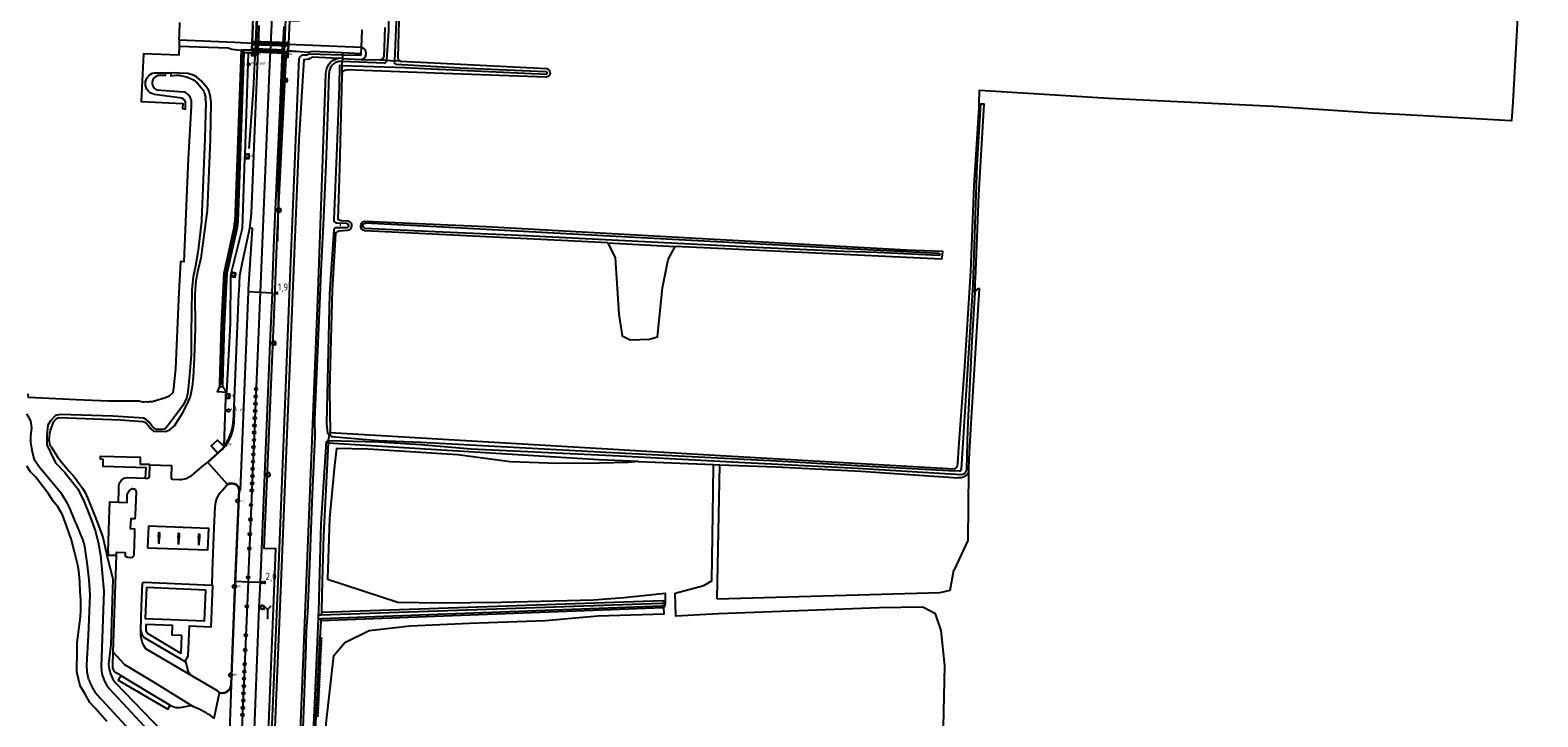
# Model space of a CAD drawing. Extents: x 165936 to 168762, y 445225 to 450407.
# Tile 58 of 69: x 168169 to 168689, y 449088 to 449325. Entities that reach past the tile are written whole.
import ezdxf

# ---------------------------------------------------------------- set-up
doc = ezdxf.new("R2010")
doc.units = 0
doc.header["$LTSCALE"] = 4
doc.linetypes.add('STIPPELFIJN', pattern=[0.375, 0.25, -0.125])
doc.layers.get('0').update_dxf_attribs({"linetype": 'CONTINUOUS'})
for name, color, linetype in [('G_BTD', 3, 'CONTINUOUS'), ('G_OTD', 32, 'CONTINUOUS'), ('G_OVK', 1, 'ByLayer'), ('G_OVKP1', 2, 'ByLayer'), ('G_OWG', 6, 'CONTINUOUS'), ('G_OWT', 6, 'CONTINUOUS'), ('G_PND', 1, 'CONTINUOUS'), ('G_WGD', 7, 'CONTINUOUS'), ('G_WGDM1', 11, 'ByLayer'), ('G_WGI', 1, 'CONTINUOUS'), ('G_WTD', 5, 'CONTINUOUS'), ('LKWDUP', 5, 'CONTINUOUS'), ('LSHD', 3, 'CONTINUOUS'), ('LWGI', 7, 'CONTINUOUS'), ('PPALHM', 10, 'CONTINUOUS'), ('PVGO', 102, 'CONTINUOUS')]:
    doc.layers.add(name, color=color, linetype=linetype)
for name, color, linetype, lineweight in [('G_OWGM1_A1', 11, 'CONTINUOUS', 70), ('G_SHD', 10, 'ByLayer', 25), ('G_WGDM1_A1', 11, 'CONTINUOUS', 70)]:
    doc.layers.add(name, color=color, linetype=linetype, lineweight=lineweight)
for name, color, linetype, true_color in [('PBRD', 7, 'CONTINUOUS', 0xbd2877), ('PPAL', 7, 'CONTINUOUS', 0xbd2877), ('PPUT', 7, 'CONTINUOUS', 0xbd2877)]:
    doc.layers.add(name, color=color, linetype=linetype, true_color=true_color)
doc.styles.add('ISO', font='ISO')

# ---------------------------------------------------------------- blocks, each defined once
blk = doc.blocks.new('lichtmast')
at = {"color": 0}
for p, q in [((-0.6, 0), (-1, 0)), ((-0.71, 0.71), (-0.42, 0.42)), ((0, 0.6), (0, 1)), ((0.42, 0.42), (0.71, 0.71)), ((0.6, 0), (1, 0)), ((-0.42, -0.42), (-0.71, -0.71)), ((0, -0.6), (0, -1)), ((0.42, -0.42), (0.71, -0.71))]:
    blk.add_line(p, q, dxfattribs=at)
blk.add_circle((0, 0), 0.6, dxfattribs=at)
blk = doc.blocks.new('klok')
at = {"color": 0}
blk.add_circle((0, 0), 0.45, dxfattribs=at)
at = {"style": 'ISO'}
blk.add_attdef('KLOK', (0.7, 0), '', height=0.9, dxfattribs=at)
blk = doc.blocks.new('kolk')
at = {"color": 0}
blk.add_circle((0, 0), 0.6, dxfattribs=at)
at = {"color": 0, "linetype": 'Continuous', "style": 'ISO'}
blk.add_attdef('KOLK', (-0.04, -0.26), '', height=0.8, dxfattribs=at)
blk = doc.blocks.new('verkeersteller')
at = {"color": 0}
blk.add_circle((0, 0), 0.45, dxfattribs=at)
blk = doc.blocks.new('boom')
at = {"color": 0}
for radius in [0.315, 0.225, 0.135]:
    blk.add_circle((0, 0), radius, dxfattribs=at)
blk = doc.blocks.new('wegwijzer')
at = {"color": 0}
for q in [(-0.42, 1.42), (0.42, 1.42), (0, 0)]:
    blk.add_line((0, 1), q, dxfattribs=at)
blk = doc.blocks.new('verkeersbord-pl')
at = {"linetype": 'Continuous'}
blk.add_circle((0, 0), 0.03, dxfattribs=at)
blk = doc.blocks.new('kilometerpaal')
at = {"color": 0}
for p, q in [((-0.44, 0.44), (0.44, -0.44)), ((-0.44, -0.44), (-0.44, 0.44)), ((0.44, 0.44), (-0.44, -0.44)), ((0.44, -0.44), (0.44, 0.44))]:
    blk.add_line(p, q, dxfattribs=at)
at = {"color": 0, "style": 'ISO'}
blk.add_attdef('KILOMETERPAAL', (0.59, 0.87), '', height=2.5, dxfattribs=at)

msp = doc.modelspace()

# ---------------------------------------------------------------- linework, layer by layer
at = {"layer": 'G_BTD', "linetype": 'Continuous', "transparency": 33554687}
for points in [[(168496.433, 449299.049), (168496.594, 449303.83), (168541.183, 449301.058), (168597.943, 449298.345), (168632.276, 449296.031), (168641.412, 449295.521), (168679.943, 449293.37), (168680.245, 449293.353), (168680.256, 449293.519), (168680.337, 449294.802), (168680.634, 449299.731), (168683.337, 449347.607), (168685.775, 449394.392), (168686.019, 449398.992), (168686.603, 449407.758), (168686.686, 449411.495), (168689.179, 449457.113), (168493.038, 449466.868), (168490.927, 449441.31), (168489.38, 449422.447), (168488.034, 449422.583)], [(168220.466, 449318.993), (168220.402, 449315.875), (168208.155, 449316.407), (168207.399, 449299.947), (168221.758, 449299.29), (168221.676, 449297.488), (168222.689, 449297.331), (168222.683, 449299.177)], [(168241.83, 449317.657), (168239.736, 449258.502)], [(168283.268, 449316.337), (168282.9, 449315.773), (168276.815, 449315.953)], [(168211.975, 449309.877), (168215.712, 449309.872)], [(168221.366, 449301.036), (168212.008, 449302.352)], [(168234.518, 449201.648), (168234.489, 449202.617), (168235.054, 449222.632), (168235.992, 449240.695), (168239.501, 449256.464), (168239.736, 449258.502)], [(168368.359, 449251.147), (168370.925, 449246.015), (168372.195, 449226.541), (168373.254, 449219.133), (168376.111, 449217.757), (168382.673, 449217.969), (168385.53, 449218.71), (168387.224, 449235.643), (168389.129, 449245.38), (168391.589, 449249.949)], [(168208.917, 449169.926), (168209.038, 449173.555), (168194.258, 449174.039), (168194.297, 449176.463), (168193.296, 449176.5), (168193.314, 449177.597), (168207.06, 449177.278), (168206.989, 449174.865), (168210.126, 449174.855), (168210.118, 449174.582), (168210.217, 449174.579)], [(168378.934, 449175.775), (168375.198, 449175.328), (168365.434, 449175.169), (168351.068, 449175.01), (168334.716, 449175.645), (168316.619, 449178.027), (168285.583, 449179.932), (168274.788, 449180.249), (168274.074, 449174.375), (168272.327, 449156.199), (168271.613, 449135.164), (168295.922, 449127.167), (168310.487, 449126.969), (168331.561, 449127.167), (168363.43, 449127.961), (168373.987, 449128.755), (168388.076, 449130.263), (168388.168, 449126.506)], [(168482.707, 449078.105), (168483.99, 449078.92), (168484.581, 449105.182), (168483.3, 449117.43), (168481.395, 449123.145), (168477.056, 449125.474), (168461.922, 449125.262), (168406.571, 449123.145), (168391.86, 449122.405), (168391.542, 449130.342), (168401.491, 449132.988), (168404.242, 449134.575), (168404.666, 449165.373), (168404.763, 449174.721)], [(168198.82, 449143.252), (168196.052, 449143.34), (168196.112, 449144.567), (168195.948, 449144.574), (168196.344, 449155.714), (168196.512, 449161.772), (168199.515, 449161.723)], [(168269.851, 449052.859), (168271.135, 449085.356), (168273.833, 449108.851), (168277.643, 449113.296), (168286.057, 449117.424), (168300.186, 449119.011), (168320.665, 449119.964), (168346.858, 449120.916), (168364.956, 449122.504), (168387.816, 449123.139), (168387.728, 449125.396)]]:
    msp.add_lwpolyline(points, dxfattribs=at)
for points in [[(168284.515, 449317.827, 0.169569), (168283.324, 449318.541)], [(168285.003, 449316.527, 0.1690828), (168284.515, 449317.827)], [(168283.218, 449314.398, 0.1825624), (168284.511, 449315.126)], [(168284.511, 449315.126, 0.1825255), (168285.003, 449316.527)], [(168212.008, 449302.352, -0.8362825), (168211.975, 449309.877)], [(168222.683, 449299.177, 0.3924934), (168221.366, 449301.036)]]:
    msp.add_lwpolyline(points, format="xyb", dxfattribs=at)
at = {"layer": 'G_OTD', "linetype": 'Continuous', "transparency": 33554687}
for points in [[(168210.217, 449174.579), (168210.09, 449170.3)], [(168210.217, 449174.579), (168217.874, 449174.362), (168217.668, 449170.063)], [(168224.917, 449171.07), (168229.035, 449174.5), (168229.836, 449175.07), (168230.265, 449175.46)], [(168406.052, 449128.386), (168406.947, 449174.632)], [(168487.988, 449138.387), (168492.602, 449148.447), (168492.887, 449172.2)], [(168199.515, 449161.723), (168199.616, 449165.898), (168199.636, 449167.272)], [(168202.603, 449170.199), (168208.917, 449169.926)], [(168203.277, 449165.56), (168203.88, 449166.185)], [(168208.917, 449169.926), (168209.586, 449169.897)], [(168218.121, 449169.577), (168220.619, 449169.54)], [(168235.447, 449165.878), (168236.099, 449166.7), (168236.766, 449167.432)], [(168199.515, 449161.723), (168202.499, 449161.58), (168202.586, 449164.167)], [(168205.592, 449165.287), (168205.302, 449157.283), (168205.233, 449155.916), (168203.754, 449155.979), (168203.624, 449152.588), (168205.117, 449152.52), (168205.072, 449150.919), (168204.804, 449143.514)], [(168231.811, 449133.044), (168232.011, 449138.041), (168232.366, 449146.937), (168232.597, 449152.736), (168232.892, 449160.11)], [(168213.381, 449149.671), (168213.433, 449151.184), (168213.733, 449151.173), (168213.68, 449149.66)], [(168220.154, 449149.436), (168220.207, 449150.949), (168220.506, 449150.938), (168220.454, 449149.425)], [(168227.184, 449149.192), (168227.237, 449150.705), (168227.537, 449150.695), (168227.484, 449149.181)], [(168213.37, 449149.371), (168213.309, 449147.616), (168213.609, 449147.605), (168213.668, 449149.36)], [(168220.144, 449149.136), (168220.083, 449147.381), (168220.383, 449147.37), (168220.444, 449149.125)], [(168227.174, 449148.892), (168227.113, 449147.137), (168227.413, 449147.127), (168227.474, 449148.881)], [(168197.673, 449109.907), (168198.82, 449143.252)], [(168198.82, 449143.252), (168198.861, 449144.461), (168201.875, 449144.344), (168201.866, 449143.664)], [(168203.788, 449142.515), (168202.792, 449142.601)], [(168406.052, 449128.386), (168483.007, 449130.576), (168486.432, 449131.297), (168487.712, 449138.277), (168487.988, 449138.387)], [(168207.24, 449117.578), (168207.53, 449125.732), (168207.853, 449133.63)], [(168208.36, 449134.146), (168231.811, 449133.044)], [(168231.811, 449133.044), (168232.015, 449133.036), (168231.447, 449118.576), (168223.871, 449118.861), (168223.515, 449108.566), (168222.431, 449106.732)], [(168221.368, 449115.649), (168218.101, 449115.854), (168218.231, 449119.109), (168209.031, 449119.471), (168208.928, 449117.282), (168209.417, 449116.511), (168210.764, 449115.654), (168220.584, 449109.855), (168221.134, 449109.61), (168221.368, 449115.649)], [(168222.431, 449106.732), (168208.549, 449114.939)], [(168197.571, 449105.383), (168197.673, 449109.907)], [(168197.673, 449109.907), (168201.642, 449105.674), (168211.972, 449099.456), (168225.35, 449091.176)], [(168224.853, 449101.825), (168208.966, 449111.115)], [(168222.431, 449106.732), (168222.68, 449106.585), (168223.464, 449103.632)], [(168200.333, 449101.867), (168198.771, 449102.803)], [(168200.333, 449101.867), (168199.419, 449100.341), (168216.527, 449090.238), (168217.344, 449091.624)], [(168200.333, 449101.867), (168210.254, 449095.924), (168217.344, 449091.624)], [(168234.44, 449096.086), (168233.653, 449096.564), (168224.853, 449101.825)], [(168223.792, 449091.364), (168221.81, 449090.941)], [(168229.785, 449089.008), (168227.136, 449090.387), (168226.229, 449090.753), (168225.35, 449091.176)]]:
    msp.add_lwpolyline(points, dxfattribs=at)
for points in [[(168220.619, 449169.54, 0.1856625), (168224.917, 449171.07)], [(168199.636, 449167.272, -0.3847965), (168202.603, 449170.199)], [(168203.88, 449166.185, -0.601571), (168205.592, 449165.287)], [(168210.09, 449170.3, -0.3497111), (168209.586, 449169.897)], [(168217.668, 449170.063, 0.2076732), (168218.121, 449169.577)], [(168232.892, 449160.11, -0.1856532), (168235.447, 449165.878)], [(168236.766, 449167.432, 0.0437403), (168237.087, 449167.751)], [(168202.586, 449164.167, -0.191831), (168203.277, 449165.56)], [(168202.792, 449142.601, -0.4348719), (168201.866, 449143.664)], [(168204.804, 449143.514, -0.4481364), (168203.788, 449142.515)], [(168207.853, 449133.63, -0.0432789), (168207.898, 449133.746)], [(168207.898, 449133.746, -0.2041217), (168208.36, 449134.146)], [(168207.712, 449113.563, -0.0896834), (168207.24, 449117.578)], [(168207.24, 449117.578, 0.2072267), (168208.549, 449114.939)], [(168208.966, 449111.115, -0.0777257), (168207.712, 449113.563)], [(168198.771, 449102.803, -0.2628872), (168197.571, 449105.383)], [(168224.853, 449101.825, -0.1845589), (168223.464, 449103.632)], [(168221.81, 449090.941, -0.2174038), (168217.344, 449091.624)], [(168225.35, 449091.176, 0.1438482), (168223.792, 449091.364)], [(168232.49, 449087.013, 0.0960501), (168229.785, 449089.008)]]:
    msp.add_lwpolyline(points, format="xyb", dxfattribs=at)
at = {"layer": 'G_OVK', "transparency": 33554687}
for points in [[(168213.381, 449149.671), (168213.37, 449149.371)], [(168213.37, 449149.371), (168213.668, 449149.36)], [(168213.381, 449149.671), (168213.68, 449149.66)], [(168213.668, 449149.36), (168213.68, 449149.66)], [(168220.154, 449149.436), (168220.144, 449149.136)], [(168220.144, 449149.136), (168220.444, 449149.125)], [(168220.154, 449149.436), (168220.454, 449149.425)], [(168220.444, 449149.125), (168220.454, 449149.425)], [(168227.184, 449149.192), (168227.174, 449148.892)], [(168227.174, 449148.892), (168227.474, 449148.881)], [(168227.184, 449149.192), (168227.484, 449149.181)], [(168227.474, 449148.881), (168227.484, 449149.181)]]:
    msp.add_lwpolyline(points, dxfattribs=at)
at = {"layer": 'G_OVKP1', "transparency": 33554687}
msp.add_lwpolyline([(168209.593, 449145.93), (168230.403, 449145.207), (168230.742, 449152.641), (168209.851, 449153.365), (168209.593, 449145.93)], dxfattribs=at)
at = {"layer": 'G_OWG', "linetype": 'Continuous', "transparency": 33554687}
for points in [[(168247.43, 449328.613), (168247.324, 449326.14), (168247.063, 449320.041), (168246.958, 449317.597)], [(168257.158, 449328.236), (168257.043, 449325.743), (168256.76, 449319.648), (168256.646, 449317.17)], [(168220.53, 449321.149), (168220.505, 449320.314), (168220.466, 449318.993)], [(168220.466, 449318.993), (168237.375, 449318.432), (168238.654, 449318.034), (168241.83, 449317.657)], [(168244.369, 449316.632), (168242.824, 449316.666), (168240.677, 449258.477)], [(168245.511, 449317.589), (168242.592, 449317.708), (168241.83, 449317.657)], [(168243.194, 449281.76), (168244.369, 449316.632)], [(168246.323, 449317.614), (168246.241, 449315.707), (168245.507, 449315.658), (168245.522, 449316.576), (168244.369, 449316.632)], [(168245.628, 449320.103), (168245.511, 449317.589)], [(168246.958, 449317.597), (168246.323, 449317.614)], [(168256.646, 449317.17), (168256.831, 449317.159), (168257.515, 449317.12)], [(168257.515, 449317.12), (168257.422, 449315.126)], [(168258.083, 449317.088), (168258.018, 449315.107), (168257.422, 449315.126)], [(168258.083, 449317.088), (168258.094, 449317.431)], [(168258.094, 449317.431), (168258.183, 449319.583)], [(168276.833, 449316.674), (168266.332, 449317.224), (168265.028, 449316.854), (168258.094, 449317.431)], [(168276.833, 449316.674), (168276.815, 449315.953)], [(168283.268, 449316.337), (168276.833, 449316.674)], [(168283.268, 449316.337), (168283.324, 449318.541)], [(168248.454, 449002.969), (168248.748, 449013.891), (168249.738, 449042.709), (168253.118, 449128.034), (168253.846, 449145.546), (168249.85, 449145.717), (168253.322, 449229.141), (168254.32, 449253.08), (168257.422, 449315.126)], [(168256.85, 449005.19), (168256.958, 449017.835), (168257.081, 449028.948), (168250.331, 449029.972), (168250.384, 449036.034), (168251.199, 449052.367), (168254.601, 449133.931), (168258.593, 449233.487), (168261.922, 449314.827)], [(168259.164, 449001.396), (168258.783, 449002.796), (168258.251, 449004.414), (168258.068, 449006.425), (168258.172, 449015.577), (168257.755, 449030.747), (168253.52, 449032.516), (168251.482, 449032.854), (168252.249, 449050.822), (168255.713, 449133.886), (168259.705, 449233.442), (168261.88, 449286.577), (168263.643, 449314.436), (168265.175, 449314.639), (168266.529, 449315.334), (168275.287, 449314.843)], [(168276.815, 449315.953), (168265.172, 449316.296), (168264.495, 449315.908), (168262.958, 449315.861)], [(168276.815, 449315.953), (168276.785, 449314.759)], [(168238.578, 449241.021), (168242.286, 449256.276), (168243.173, 449280.311)], [(168243.173, 449280.311), (168244.623, 449280.289), (168244.644, 449281.739), (168243.194, 449281.76)], [(168243.173, 449280.311), (168243.194, 449281.76)], [(168240.677, 449258.477), (168240.445, 449256.419), (168236.939, 449240.582), (168236.02, 449222.648), (168235.461, 449202.602), (168235.43, 449201.598)], [(168236.902, 449199.516), (168238.15, 449223.346), (168238.312, 449239.596)], [(168238.312, 449239.596), (168239.737, 449239.33), (168240.003, 449240.755), (168238.578, 449241.021)], [(168238.312, 449239.596), (168238.578, 449241.021)], [(168236.902, 449199.516), (168233.672, 449199.75), (168234.518, 449201.648)], [(168234.518, 449201.648), (168235.43, 449201.598)], [(168236.902, 449199.516), (168235.43, 449201.598)], [(168235.971, 449181.194), (168236.545, 449197.573)], [(168236.545, 449197.573), (168237.995, 449197.561), (168238.007, 449199.011), (168236.557, 449199.023)], [(168236.545, 449197.573), (168236.557, 449199.023)], [(168236.557, 449199.023), (168236.902, 449199.516)], [(168235.957, 449180.786), (168235.971, 449181.194)]]:
    msp.add_lwpolyline(points, dxfattribs=at)
msp.add_lwpolyline([(168261.922, 449314.827, -0.2879225), (168262.958, 449315.861)], format="xyb", dxfattribs=at)
at = {"layer": 'G_OWGM1_A1', "linetype": 'Continuous', "lineweight": 70, "transparency": 33554687}
for points in [[(168245.511, 449317.589), (168246.323, 449317.614)], [(168246.958, 449317.597), (168256.646, 449317.17)], [(168257.515, 449317.12), (168258.083, 449317.088)]]:
    msp.add_lwpolyline(points, dxfattribs=at)
at = {"layer": 'G_OWT', "linetype": 'Continuous', "transparency": 33554687}
for points in [[(168296.306, 449327.732), (168295.914, 449315.143)], [(168291.429, 449325.507), (168291.034, 449315.234)], [(168276.785, 449314.759), (168275.287, 449314.843)], [(168276.657, 449309.663), (168276.723, 449312.29)], [(168276.785, 449314.759), (168276.759, 449313.716)], [(168276.785, 449314.759), (168283.218, 449314.398)], [(168283.218, 449314.398), (168289.855, 449314.352)], [(168289.855, 449314.352), (168292.161, 449314.18)], [(168296.8, 449313.834), (168294.732, 449313.988)], [(168296.8, 449313.834), (168347.3, 449311.29)], [(168229.936, 449304.922), (168228.027, 449307.115), (168226.399, 449308.465), (168225.289, 449309.038), (168223.505, 449309.539), (168217.594, 449309.77)], [(168259.164, 449001.396), (168259.664, 449003.19), (168259.775, 449019.857), (168268.449, 449234.519), (168271.091, 449309.492)], [(168276.657, 449309.663), (168276.634, 449308.732), (168275.838, 449276.972), (168275.214, 449259.383), (168276.344, 449258.885), (168278.756, 449258.794)], [(168347.031, 449308.283), (168311.609, 449309.579), (168278.171, 449310.861)], [(168176.41, 449187.479), (168177.216, 449189.574), (168178.166, 449190.576), (168179.004, 449190.952), (168200.072, 449190.085), (168208.112, 449189.586), (168209.035, 449189.06), (168210.678, 449186.988), (168211.571, 449186.17), (168215.848, 449186.051), (168217.377, 449186.723), (168218.838, 449188.071), (168221.619, 449192.446), (168223.358, 449195.701), (168224.423, 449198.209), (168225.096, 449201.586), (168225.383, 449204.864), (168225.809, 449211.532), (168226.086, 449221.685), (168225.948, 449233.562), (168226.323, 449238.164), (168227.059, 449241.799), (168228.115, 449245.889), (168230.279, 449262.355), (168231.24, 449286.823), (168231.469, 449299.688)], [(168488.961, 449174.183), (168489.115, 449175.171), (168489.57, 449182.194), (168491.553, 449208.494), (168493.573, 449241.309), (168494.758, 449270.876), (168496.395, 449297.907)], [(168496.395, 449297.907), (168496.433, 449299.049)], [(168496.433, 449299.049), (168497.069, 449299.012)], [(168274.447, 449254.357), (168273.288, 449234.812), (168272.755, 449217.938), (168272.36, 449200.342), (168272.515, 449185.727)], [(168278.454, 449255.4), (168275.722, 449255.212)], [(168368.359, 449251.147), (168354.525, 449251.86), (168284.515, 449255.286)], [(168284.581, 449258.686), (168326.348, 449256.788), (168471.34, 449248.718), (168483.829, 449248.299), (168483.682, 449247.016), (168483.509, 449245.51), (168413.527, 449248.818), (168391.589, 449249.949)], [(168368.359, 449251.147), (168391.589, 449249.949)], [(168492.887, 449172.2), (168492.896, 449172.911), (168492.995, 449176.585), (168493.627, 449186.97), (168496.575, 449235.382)], [(168271.847, 449182.071), (168270.3, 449150.175), (168269.859, 449134.426), (168269.578, 449124.403), (168269.538, 449123.664)], [(168271.883, 449182.82), (168271.847, 449182.071)], [(168378.934, 449175.775), (168365.223, 449176.334), (168271.847, 449182.071)], [(168272.515, 449185.727), (168272.33, 449184.875)], [(168272.515, 449185.727), (168407.2, 449177.775), (168487.803, 449173.2)], [(168176.299, 449180.737), (168178.505, 449177.289), (168179.973, 449175.339), (168182.541, 449172.364), (168184.313, 449170.276), (168187.161, 449166.495), (168188.025, 449165.021), (168188.849, 449163.183), (168190.574, 449158.943), (168191.722, 449156.014), (168192.987, 449152.74), (168194.114, 449149.651), (168195.732, 449142.424), (168197.561, 449135.302), (168196.865, 449112.574), (168196.11, 449105.801)], [(168195.527, 449086.076), (168191.46, 449090.615), (168189.64, 449092.548), (168187.934, 449095.693), (168186.266, 449098.384), (168185.169, 449103.218), (168185.245, 449110.796), (168185.282, 449113.247), (168186.393, 449122.107), (168186.511, 449124.43), (168186.605, 449127.949), (168186.347, 449130.905), (168186.182, 449134.12), (168185.951, 449136.985), (168185.617, 449139.473), (168184.316, 449144.599), (168183.202, 449149.056), (168181.163, 449154.813), (168180.202, 449157.326), (168178.612, 449160.061), (168177.059, 449162.093), (168175.358, 449164.57), (168170.892, 449170.411), (168169.232, 449172.144), (168167.941, 449174.134)], [(168378.934, 449175.775), (168404.763, 449174.721)], [(168404.763, 449174.721), (168406.947, 449174.632)], [(168406.947, 449174.632), (168426.379, 449173.839), (168455.639, 449172.421), (168489.257, 449170.071)], [(168387.728, 449125.396), (168387.48, 449125.212), (168269.372, 449120.769)], [(168388.168, 449126.506), (168388.114, 449126.809), (168387.995, 449127.093), (168387.816, 449127.344), (168387.587, 449127.549), (168387.317, 449127.699), (168269.538, 449123.664)], [(168387.728, 449125.396), (168387.928, 449125.629), (168388.073, 449125.901), (168388.154, 449126.198), (168388.168, 449126.506)], [(168269.372, 449120.769), (168269.027, 449114.757), (168267.967, 449092.454), (168267.758, 449090.437), (168266.735, 449067.719), (168266.222, 449054.047)], [(168269.414, 449121.499), (168269.372, 449120.769)], [(168269.538, 449123.664), (168269.488, 449122.804)], [(168198.436, 449099.451), (168214.56, 449082.711)]]:
    msp.add_lwpolyline(points, dxfattribs=at)
for points in [[(168271.091, 449309.492, -0.3621129), (168275.287, 449314.843)], [(168289.855, 449314.352, 0.3212527), (168291.034, 449315.234)], [(168295.914, 449315.143, 0.3449694), (168296.8, 449313.834)], [(168276.657, 449309.663, -0.3496229), (168278.171, 449310.861)], [(168347.3, 449311.29, -0.8445381), (168347.031, 449308.283)], [(168230.975, 449302.858, 0.0905747), (168229.936, 449304.922)], [(168231.469, 449299.688, 0.0655953), (168230.975, 449302.858)], [(168275.722, 449255.212, 0.314544), (168274.447, 449254.357)], [(168278.756, 449258.794, -0.7714936), (168278.454, 449255.4)], [(168284.515, 449255.286, -0.8493893), (168284.581, 449258.686)], [(168496.575, 449235.382, 0.3408515), (168494.954, 449234.004)], [(168175.654, 449183.141, -0.0784063), (168176.41, 449187.479)], [(168176.299, 449180.737, -0.1401395), (168175.654, 449183.141)], [(168487.803, 449173.2, 0.2945498), (168488.961, 449174.183)], [(168492.887, 449172.2, -0.3320374), (168489.257, 449170.071)], [(168196.11, 449105.801, 0.1490517), (168198.436, 449099.451)]]:
    msp.add_lwpolyline(points, format="xyb", dxfattribs=at)
at = {"layer": 'G_PND', "linetype": 'Continuous', "transparency": 33554687}
msp.add_lwpolyline([(168229.709, 449131.299), (168209.178, 449132.217), (168208.699, 449121.564), (168229.266, 449120.738), (168229.709, 449131.299)], dxfattribs=at)
at = {"layer": 'G_SHD', "lineweight": 25, "transparency": 33554687}
for points in [[(168239.974, 449258.496), (168242.029, 449316.714), (168242.055, 449317.544), (168242.586, 449317.528), (168242.56, 449316.697), (168240.505, 449258.482)], [(168239.974, 449258.496), (168239.972, 449258.457), (168239.742, 449256.505), (168236.339, 449240.616), (168235.32, 449222.645), (168234.721, 449202.677), (168235.263, 449202.661), (168235.862, 449222.629), (168236.88, 449240.585), (168240.266, 449256.393), (168240.502, 449258.395), (168240.505, 449258.482)], [(168239.736, 449258.502), (168239.974, 449258.496)], [(168239.974, 449258.496), (168240.505, 449258.482)], [(168240.505, 449258.482), (168240.677, 449258.477)]]:
    msp.add_lwpolyline(points, dxfattribs=at)
at = {"layer": 'G_WGD', "linetype": 'Continuous', "transparency": 33554687}
for points in [[(168252.643, 449333.778), (168251.502, 449310.033), (168248.415, 449234.07)], [(168220.53, 449321.149), (168220.597, 449323.141), (168220.734, 449327.235)], [(168245.913, 449326.201), (168245.628, 449320.103)], [(168247.825, 449320.012), (168247.909, 449322.051), (168248.078, 449326.113)], [(168256.545, 449325.766), (168256.266, 449319.662)], [(168258.435, 449325.689), (168258.183, 449319.583)], [(168283.324, 449318.541), (168283.607, 449324.659)], [(168220.53, 449321.149), (168239.672, 449320.35), (168245.628, 449320.103)], [(168244.831, 449256.278), (168245.291, 449260.133), (168245.409, 449261.452), (168246.26, 449281.324), (168247.054, 449301.262), (168247.825, 449320.012)], [(168252.517, 449233.854), (168253.293, 449252.492), (168255.269, 449297.801), (168256.166, 449317.46), (168256.266, 449319.662)], [(168283.324, 449318.541), (168258.183, 449319.583)], [(168241.141, 449234.454), (168241.426, 449239.865), (168242.426, 449245.082), (168244.156, 449253.013), (168244.831, 449256.278)], [(168244.418, 449234.281), (168244.45, 449235.065), (168245.741, 449256.137), (168244.831, 449256.278)], [(168239.481, 449194.686), (168241.093, 449233.552), (168241.141, 449234.454)], [(168241.625, 449165.881), (168244.418, 449234.281)], [(168248.415, 449234.07), (168248.306, 449231.39), (168244.288, 449135.801), (168244.222, 449134.218)], [(168248.415, 449234.07), (168244.418, 449234.281)], [(168252.517, 449233.854), (168251.795, 449216.505), (168249.908, 449171.173), (168248.364, 449134.047)], [(168252.517, 449233.854), (168248.415, 449234.07)], [(168239.332, 449189.675), (168239.542, 449194.687), (168239.481, 449194.686)], [(168233.671, 449178.567), (168231.475, 449181.091), (168233.665, 449183.125), (168235.957, 449180.786)], [(168230.265, 449175.46), (168233.671, 449178.567)], [(168233.671, 449178.567), (168235.957, 449180.786)], [(168230.265, 449175.46), (168230.358, 449175.355), (168236.992, 449167.858), (168237.087, 449167.751)], [(168239.145, 449167.964), (168238.163, 449167.99)], [(168239.829, 449134.399), (168241.125, 449165.896)], [(168241.125, 449165.896), (168241.625, 449165.881)], [(168238.357, 449098.84), (168239.455, 449125.316), (168239.829, 449134.399)], [(168239.829, 449134.399), (168239.969, 449134.393), (168244.222, 449134.218)], [(168244.222, 449134.218), (168240.988, 449056.624), (168240.007, 449034.271)], [(168244.222, 449134.218), (168248.364, 449134.047)], [(168248.364, 449134.047), (168248.004, 449125.395), (168246.191, 449080.191), (168244.255, 449034.096)], [(168238.357, 449098.84), (168237.611, 449076.031)], [(168232.49, 449087.013), (168232.524, 449087.173), (168234.41, 449095.946), (168234.44, 449096.086)]]:
    msp.add_lwpolyline(points, dxfattribs=at)
for points in [[(168235.957, 449180.786, 0.1731603), (168239.332, 449189.675)], [(168237.087, 449167.751, -0.1421964), (168238.163, 449167.99)], [(168241.125, 449165.896, 0.3962512), (168239.145, 449167.964)], [(168235.258, 449095.921, 0.3914899), (168238.357, 449098.84)], [(168234.44, 449096.086, 0.0989418), (168235.258, 449095.921)]]:
    msp.add_lwpolyline(points, format="xyb", dxfattribs=at)
at = {"layer": 'G_WGDM1', "transparency": 33554687}
for points in [[(168245.628, 449320.103), (168246.883, 449320.051), (168247.063, 449320.044)], [(168247.063, 449320.044), (168247.825, 449320.012)], [(168256.266, 449319.662), (168247.825, 449320.012)], [(168256.76, 449319.642), (168256.266, 449319.662)], [(168258.183, 449319.583), (168256.94, 449319.634), (168256.76, 449319.642)]]:
    msp.add_lwpolyline(points, dxfattribs=at)
at = {"layer": 'G_WGDM1_A1', "linetype": 'Continuous', "lineweight": 70, "transparency": 33554687}
msp.add_lwpolyline([(168258.183, 449319.583), (168245.628, 449320.103)], dxfattribs=at)
at = {"layer": 'G_WGI', "linetype": 'Continuous', "transparency": 33554687}
msp.add_lwpolyline([(168239.481, 449194.686), (168239.292, 449194.695), (168239.082, 449189.685)], dxfattribs=at)
for points in [[(168235.971, 449181.194, 0.1151371), (168238.736, 449186.864)], [(168238.736, 449186.864, 0.0510174), (168239.082, 449189.685)]]:
    msp.add_lwpolyline(points, format="xyb", dxfattribs=at)
at = {"layer": 'G_WTD', "linetype": 'Continuous', "transparency": 33554687}
for points in [[(168292.779, 449324.462, 0.0691583), (168292.14, 449331.706)], [(168275.518, 449313.761, 0.3539681), (168272.195, 449309.651)], [(168291.255, 449313.19, 0.2799109), (168292.152, 449314.034)], [(168294.697, 449313.393, 0.340614), (168295.264, 449312.768)], [(168213.228, 449308.879, 0.7304216), (168212.641, 449303.971)], [(168346.824, 449310.259, -1.0486899), (168346.95, 449309.286)], [(168222.633, 449303.01, 0.0480452), (168221.929, 449303.31)], [(168223.268, 449302.584, 0.0478809), (168222.633, 449303.01)], [(168223.813, 449302.048, 0.047183), (168223.268, 449302.584)], [(168224.249, 449301.419, 0.0478474), (168223.813, 449302.048)], [(168224.748, 449299.876, 0.1006195), (168224.249, 449301.419)], [(168228.469, 449304.206, -0.088778), (168229.296, 449302.412)], [(168229.296, 449302.412, -0.0321121), (168229.55, 449301.099)], [(168229.632, 449299.764, 0.0478974), (168229.55, 449301.099)], [(168224.609, 449298.26, 0.0510204), (168224.76, 449299.061)], [(168224.76, 449299.061, 0.0490872), (168224.748, 449299.876)], [(168273.786, 449259.194, 0.4263086), (168274.785, 449258.067)], [(168274.584, 449256.306, 0.4236673), (168273.793, 449255.614)], [(168278.147, 449257.968, -0.9639778), (168278.048, 449256.338)], [(168284.572, 449256.171, -0.8364032), (168284.621, 449257.975)], [(168482.591, 449247.526, -0.7084458), (168482.539, 449246.747)], [(168206.883, 449196.584, 0.125083), (168208.978, 449196.372)], [(168208.978, 449196.372, 0.0352236), (168210.681, 449196.416)], [(168210.681, 449196.416, 0.0350478), (168212.36, 449196.699)], [(168489.658, 449172.457, 0.3743507), (168490.384, 449173.054)], [(168492.09, 449173.091, -0.3641894), (168490.287, 449171.084)], [(168189.363, 449100.455, 0.0325465), (168190.12, 449098.527)], [(168190.12, 449098.527, 0.0328362), (168191.136, 449096.689)], [(168191.136, 449096.689, 0.0332578), (168192.378, 449095.012)], [(168192.378, 449095.012, 0.0329003), (168193.828, 449093.513)]]:
    msp.add_lwpolyline(points, format="xyb", dxfattribs=at)
for points in [[(168295.493, 449330.174), (168294.732, 449313.988)], [(168292.161, 449314.18), (168292.779, 449324.462)], [(168276.723, 449312.29), (168275.768, 449312.322), (168275.648, 449305.053), (168274.882, 449284.126), (168273.786, 449259.194)], [(168276.759, 449313.716), (168275.518, 449313.761)], [(168276.723, 449312.29), (168276.759, 449313.716)], [(168309.571, 449311.024), (168298.418, 449311.569), (168276.723, 449312.29)], [(168291.255, 449313.19), (168276.759, 449313.716)], [(168292.161, 449314.18), (168292.152, 449314.034)], [(168292.161, 449314.18), (168294.732, 449313.988)], [(168294.732, 449313.988), (168294.73, 449313.938), (168294.697, 449313.393)], [(168295.264, 449312.768), (168317.437, 449311.561), (168346.824, 449310.259)], [(168215.712, 449309.872), (168215.612, 449308.955), (168213.228, 449308.879)], [(168215.712, 449309.872), (168217.594, 449309.77)], [(168217.594, 449309.77), (168217.599, 449308.816), (168219.316, 449309.021), (168220.456, 449308.972), (168223.366, 449308.309), (168225.382, 449307.407), (168226.687, 449306.376), (168228.469, 449304.206)], [(168261.653, 448997.379), (168260.081, 448999.84), (168260.057, 449005.767), (168260.56, 449019.732), (168261.2, 449037.467), (168262.411, 449062.553), (168263.686, 449095.859), (168264.301, 449112.194), (168264.345, 449117.139), (168264.865, 449123.657), (168265.575, 449140.072), (168266.508, 449164.541), (168267.346, 449184.239), (168267.245, 449190.008), (168268.75, 449224.599), (168269.54, 449244.076), (168270.29, 449257.213), (168271.199, 449278.217), (168271.888, 449298.072), (168272.195, 449309.651)], [(168346.95, 449309.286), (168310.223, 449311.008), (168309.571, 449311.024)], [(168212.641, 449303.971), (168221.929, 449303.31)], [(168229.632, 449299.764), (168229.335, 449287.042), (168228.185, 449259.024), (168228.174, 449258.681), (168228.173, 449258.67), (168227.08, 449248.583), (168226.141, 449243.187), (168225.334, 449239.418), (168224.883, 449235.086), (168224.589, 449219.885), (168224.616, 449212.552), (168224.076, 449205.674), (168223.424, 449199.679), (168222.996, 449197.432), (168221.72, 449195.038), (168221.273, 449194.412), (168220.161, 449192.854), (168218.496, 449190.635), (168217.04, 449188.771), (168215.691, 449187.013), (168214.861, 449186.813), (168212.582, 449186.781), (168211.286, 449187.71), (168210.127, 449189.276), (168209.257, 449190.065), (168208.281, 449190.643), (168197.563, 449191.373), (168179.502, 449191.984), (168177.772, 449191.62), (168176.105, 449189.754), (168175.213, 449188.211), (168174.863, 449184.763), (168174.866, 449181.529), (168176.03, 449179.044), (168177.838, 449175.22), (168181.022, 449171.9), (168185.546, 449166.308), (168187.747, 449161.851), (168189.811, 449156.685), (168191.555, 449151.942), (168192.518, 449147.876), (168193.356, 449143.401), (168194.454, 449130.983), (168193.542, 449104.888), (168193.839, 449102.458), (168194.618, 449100.137), (168195.419, 449098.652), (168196.418, 449097.293), (168209.909, 449082.828)], [(168224.609, 449298.26), (168223.619, 449280.254), (168222.702, 449258.492), (168222.114, 449244.665), (168220.953, 449244.7), (168220.219, 449231.683), (168219.213, 449207.677), (168218.511, 449201.032), (168218.337, 449199.478), (168218.288, 449199.409), (168216.983, 449198.279), (168215.727, 449197.679), (168212.36, 449196.699)], [(168490.384, 449173.054), (168494.336, 449236.654), (168495.727, 449278.035), (168497.069, 449299.012)], [(168494.954, 449234.004), (168495.005, 449234.827), (168495.026, 449235.352), (168495.126, 449237.801), (168495.156, 449238.533), (168496.346, 449267.673), (168498.139, 449298.952), (168497.069, 449299.012)], [(168273.793, 449255.614), (168272.373, 449233.56), (168271.274, 449189.008), (168271.623, 449185.389), (168272.33, 449184.875)], [(168278.048, 449256.338), (168274.584, 449256.306)], [(168274.785, 449258.067), (168278.147, 449257.968)], [(168482.539, 449246.747), (168461.208, 449247.82), (168449.623, 449248.175), (168419.574, 449249.546), (168374.314, 449251.841), (168340.158, 449253.56), (168308.775, 449254.955), (168284.572, 449256.171)], [(168482.591, 449247.526), (168451, 449249.125), (168414.485, 449251.025), (168360.466, 449253.94), (168311.418, 449256.521), (168284.621, 449257.975)], [(168494.954, 449234.004), (168493.927, 449217.357), (168492.391, 449186.806), (168492.09, 449173.091)], [(168206.883, 449196.584), (168196.07, 449196.598), (168184.936, 449196.969), (168168.47, 449197.784), (168168.425, 449199.019)], [(168189.363, 449100.455), (168188.776, 449103.007), (168188.617, 449105.621), (168189.203, 449115.707), (168189.753, 449129.761), (168189.564, 449133.206), (168189.428, 449134.777), (168188.86, 449139.953), (168188.676, 449141.533), (168187.965, 449146.442), (168187.637, 449147.73), (168187.243, 449148.785), (168185.185, 449153.859), (168184.536, 449155.426), (168182.791, 449159.594), (168181.977, 449161.249), (168180.001, 449164.506), (168172.122, 449173.987), (168170.735, 449176.127), (168170.205, 449177.479), (168169.751, 449179.614), (168169.343, 449182.412), (168169.284, 449184.402), (168169.63, 449187.395), (168169.312, 449189.706), (168167.952, 449192.128)], [(168268.625, 449123.625), (168268.771, 449128.686), (168269.506, 449154.321), (168271.249, 449182.681), (168271.883, 449182.82)], [(168271.883, 449182.82), (168271.977, 449183.254)], [(168490.287, 449171.084), (168454.425, 449173.318), (168415.662, 449175.308), (168372.346, 449177.544), (168321.179, 449180.029), (168303.816, 449181.497), (168289.22, 449182.371), (168271.883, 449182.82)], [(168271.977, 449183.254), (168272.33, 449184.875)], [(168272.33, 449184.875), (168272.996, 449184.39), (168289.276, 449183.019), (168303.899, 449182.412), (168367.641, 449178.904), (168426.808, 449175.906), (168454.417, 449174.324), (168486.015, 449172.659), (168489.658, 449172.457)], [(168269.488, 449122.804), (168386.97, 449126.869), (168387.093, 449126.897), (168387.219, 449126.898), (168387.342, 449126.87), (168387.456, 449126.817), (168387.556, 449126.74), (168387.636, 449126.643), (168387.694, 449126.531), (168387.725, 449126.408), (168387.729, 449126.283), (168387.705, 449126.159), (168387.655, 449126.043), (168387.58, 449125.942), (168387.486, 449125.859), (168387.375, 449125.798), (168387.254, 449125.764), (168387.128, 449125.756), (168387.004, 449125.777), (168269.414, 449121.499)], [(168266.157, 449052.317), (168265.403, 449052.743), (168266.149, 449068.023), (168267.227, 449092.217), (168268.504, 449121.466)], [(168268.504, 449121.466), (168268.539, 449122.269)], [(168268.504, 449121.466), (168269.414, 449121.499)], [(168268.539, 449122.269), (168268.571, 449122.772)], [(168268.571, 449122.772), (168268.625, 449123.625)], [(168268.571, 449122.772), (168269.488, 449122.804)], [(168193.828, 449093.513), (168210.087, 449075.825), (168213.271, 449072.357), (168213.6, 449071.998)]]:
    msp.add_lwpolyline(points, dxfattribs=at)
at = {"layer": 'LKWDUP', "linetype": 'STIPPELFIJN', "lineweight": -3, "transparency": 33554687}
msp.add_lwpolyline([(168276.238, 449257.217), (168275.871, 449257.251)], dxfattribs=at)
at = {"layer": 'LSHD', "linetype": 'Continuous', "lineweight": -3, "transparency": 33554687}
for points in [[(168242.866, 449317.697), (168245.511, 449317.589), (168245.978, 449328.701), (168243.347, 449328.76)], [(168261.99, 449327.787), (168258.522, 449327.786), (168258.094, 449317.431), (168261.561, 449317.142)]]:
    msp.add_lwpolyline(points, dxfattribs=at)
at = {"layer": 'LWGI', "transparency": 33554687}
for points in [[(168244.66, 449283.707), (168246.073, 449303.803), (168246.685, 449315.683), (168246.772, 449317.602), (168246.883, 449320.051), (168247.159, 449326.15), (168247.271, 449328.621), (168247.356, 449330.497), (168248.347, 449353.075), (168249.096, 449370.458), (168249.545, 449392.938)], [(168254.555, 449251.719), (168254.905, 449275.356), (168255.824, 449296.674), (168256.749, 449315.284), (168256.831, 449317.159), (168256.94, 449319.634), (168257.209, 449325.739), (168257.318, 449328.235), (168257.4, 449330.092), (168258.377, 449347.207), (168260.008, 449365.199)]]:
    msp.add_lwpolyline(points, dxfattribs=at)
for points in [[(168230.358, 449175.355), (168234.369, 449179.015, 0.1634841), (168239.116, 449186.777, 0.0511665), (168239.472, 449189.669), (168239.682, 449194.681), (168239.542, 449194.687)], [(168234.41, 449095.946, 0.109745), (168235.259, 449095.781, 0.2847847), (168238.177, 449097.628, 0.0960256), (168238.497, 449098.834), (168239.595, 449125.31), (168241.265, 449165.897, 0.2907292), (168239.964, 449167.904, 0.0956655), (168239.149, 449168.104), (168238.172, 449168.13, 0.1458281), (168236.992, 449167.858)]]:
    msp.add_lwpolyline(points, format="xyb", dxfattribs=at)

# ---------------------------------------------------------------- block references
at = {"layer": 'PBRD', "transparency": 33554687, "xscale": 3, "yscale": 3, "zscale": 3}
msp.add_blockref('wegwijzer', (168250.922, 449121.623), dxfattribs=at)
at = {"layer": 'PPAL', "transparency": 33554687}
for name, p in [('lichtmast', (168257.083, 449307.355)), ('lichtmast', (168254.877, 449262.496)), ('lichtmast', (168253.073, 449216.607)), ('verkeersteller', (168246.862, 449198.146)), ('verkeersteller', (168246.971, 449200.692)), ('verkeersteller', (168246.69, 449193.175)), ('verkeersteller', (168246.778, 449195.665)), ('verkeersteller', (168246.459, 449188.153)), ('verkeersteller', (168246.579, 449190.663)), ('verkeersteller', (168246.268, 449183.135)), ('verkeersteller', (168246.359, 449185.713)), ('verkeersteller', (168246.035, 449178.204)), ('verkeersteller', (168246.12, 449180.712)), ('verkeersteller', (168245.772, 449170.71)), ('verkeersteller', (168245.854, 449173.176)), ('verkeersteller', (168245.935, 449175.647)), ('lichtmast', (168251.141, 449171.261)), ('verkeersteller', (168245.526, 449165.711)), ('verkeersteller', (168245.628, 449168.178)), ('verkeersteller', (168245.274, 449160.723)), ('verkeersteller', (168245.088, 449155.708)), ('verkeersteller', (168244.877, 449150.657)), ('verkeersteller', (168244.689, 449145.698)), ('verkeersteller', (168244.288, 449135.761)), ('verkeersteller', (168243.842, 449125.736)), ('lichtmast', (168249.162, 449125.417)), ('verkeersbord-pl', (168250.922, 449121.623)), ('verkeersteller', (168243.471, 449115.767)), ('verkeersteller', (168243.27, 449110.714)), ('verkeersteller', (168242.95, 449103.237)), ('verkeersteller', (168243.047, 449105.791)), ('verkeersteller', (168242.753, 449098.253)), ('verkeersteller', (168242.836, 449100.782)), ('verkeersteller', (168242.596, 449093.276)), ('verkeersteller', (168242.677, 449095.739)), ('verkeersteller', (168242.334, 449088.328)), ('verkeersteller', (168242.426, 449090.773))]:
    msp.add_blockref(name, p, dxfattribs=at)
at = {"layer": 'PPALHM', "transparency": 33554687}
for p, values in [((168253.942, 449233.779), {'KILOMETERPAAL': '1,9'}), ((168249.687, 449133.993), {'KILOMETERPAAL': '2,0'})]:
    msp.add_blockref('kilometerpaal', p, dxfattribs=at).add_auto_attribs(values)
at = {"layer": 'PPUT', "transparency": 33554687}
for name, p, values in [('kolk', (168246.461, 449316.239), {'KOLK': 'Kolk'}), ('kolk', (168257.297, 449316.193), {'KOLK': 'Kolk'}), ('klok', (168244.471, 449312.771), {'KLOK': 'Insp-put'}), ('kolk', (168243.913, 449281.059), {'KOLK': 'Kolk'}), ('kolk', (168239.168, 449240.208), {'KOLK': 'Kolk'}), ('kolk', (168237.28, 449198.326), {'KOLK': 'Kolk'}), ('klok', (168237.515, 449193.362), {'KLOK': 'Insp-put'}), ('kolk', (168236.253, 449181.593), {'KOLK': 'Kolk'}), ('kolk', (168240.675, 449162.091), {'KOLK': 'Kolk'}), ('kolk', (168239.49, 449132.585), {'KOLK': 'Kolk'}), ('kolk', (168238.21, 449102.08), {'KOLK': 'Kolk'})]:
    msp.add_blockref(name, p, dxfattribs=at).add_auto_attribs(values)
at = {"layer": 'PVGO', "transparency": 33554687}
for p in [(168269.239, 449113.741), (168269.281, 449114.626), (168268.991, 449108.431), (168269.032, 449109.316), (168269.074, 449110.201), (168269.115, 449111.086), (168269.157, 449111.971), (168269.198, 449112.856), (168268.743, 449103.121), (168268.784, 449104.006), (168268.825, 449104.891), (168268.867, 449105.776), (168268.908, 449106.661), (168268.95, 449107.546), (168268.494, 449097.811), (168268.536, 449098.696), (168268.577, 449099.581), (168268.618, 449100.466), (168268.66, 449101.351), (168268.701, 449102.236), (168268.287, 449093.386), (168268.328, 449094.271), (168268.37, 449095.156), (168268.411, 449096.041), (168268.453, 449096.926), (168268.039, 449088.075), (168268.08, 449088.96), (168268.121, 449089.845), (168268.163, 449090.731), (168268.204, 449091.616), (168268.246, 449092.501)]:
    msp.add_blockref('boom', p, dxfattribs=at)

doc.saveas('drawing.dxf')
